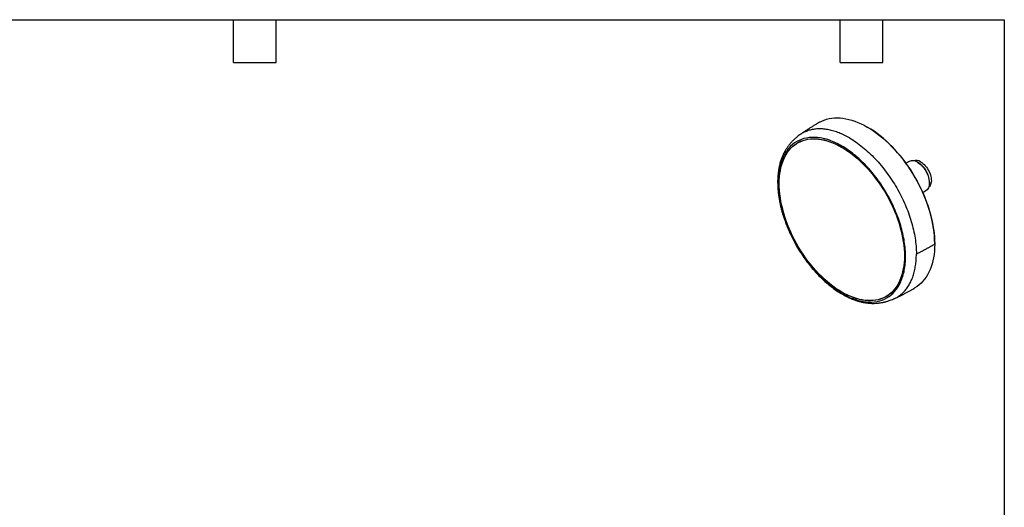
# Model space of a CAD drawing. Header units: millimetres. Extents: x 13 to 546, y 13 to 419.
# Tile 9 of 9: x 196 to 546, y 246 to 419. Entities that reach past the tile are written whole.
import ezdxf

# ---------------------------------------------------------------- set-up
doc = ezdxf.new("R2010")
doc.units = ezdxf.units.MM
doc.header["$LTSCALE"] = 2
doc.linetypes.add('SLD-Solid', pattern=[0])
doc.layers.add('TEXT', color=140, linetype='SLD-Solid', lineweight=25)

msp = doc.modelspace()

# ---------------------------------------------------------------- linework, layer by layer
for p, q in [((497.551, 380.827), (497.339, 380.95)), ((473.242, 375.695), (472.535, 375.286)), ((473.447, 375.81), (473.242, 375.695)), ((512.189, 368.734), (511.104, 368.108)), ((515.579, 368.212), (515.19, 368.437)), ((519.432, 361.089), (519.432, 361.538)), ((517.103, 357.715), (518.189, 358.342)), ((521.341, 339.373), (521.341, 339.618)), ((504.032, 320.725), (504.74, 321.133)), ((504.74, 321.133), (504.942, 321.253))]:
    msp.add_line(p, q)
at = {"flags": 128}
for points in [[(480.36, 382.632), (480.36, 382.632), (481.162, 383.054), (481.998, 383.411), (482.868, 383.705), (483.768, 383.933), (484.697, 384.096), (485.653, 384.193), (486.634, 384.223), (487.638, 384.188), (488.663, 384.087), (489.706, 383.919), (490.765, 383.687), (491.838, 383.389), (492.924, 383.027), (494.018, 382.601), (495.12, 382.113), (496.226, 381.563), (497.335, 380.952), (498.443, 380.283), (499.55, 379.555), (500.651, 378.772), (501.746, 377.934), (502.831, 377.043), (503.904, 376.102), (504.964, 375.111), (506.007, 374.074), (507.031, 372.993), (508.035, 371.869), (509.016, 370.705), (509.972, 369.505), (510.902, 368.269), (511.802, 367.001), (512.671, 365.704), (513.508, 364.381), (514.31, 363.033), (515.076, 361.665), (515.804, 360.279), (516.492, 358.877), (517.14, 357.464), (517.745, 356.042), (518.307, 354.613), (518.824, 353.182), (519.296, 351.75), (519.72, 350.322), (520.097, 348.9), (520.425, 347.488), (520.703, 346.087), (520.932, 344.702), (521.111, 343.335), (521.239, 341.989), (521.315, 340.667), (521.341, 339.372)], [(521.341, 339.618), (521.316, 340.901), (521.239, 342.211), (521.113, 343.545), (520.936, 344.9), (520.709, 346.273), (520.433, 347.661), (520.108, 349.061), (519.734, 350.47), (519.314, 351.886), (518.846, 353.305), (518.334, 354.723), (517.777, 356.139), (517.177, 357.549), (516.535, 358.95), (515.852, 360.339), (515.131, 361.713), (514.372, 363.069), (513.577, 364.405), (512.748, 365.717), (511.886, 367.002), (510.994, 368.259), (510.073, 369.483), (509.125, 370.673), (508.153, 371.827), (507.158, 372.94), (506.142, 374.012), (505.108, 375.04), (504.058, 376.022), (502.995, 376.955), (501.919, 377.838), (500.834, 378.669), (499.742, 379.445), (498.646, 380.166), (497.551, 380.827)], [(488.284, 322.244), (487.222, 322.886), (486.163, 323.585), (485.109, 324.339), (484.062, 325.147), (483.024, 326.006), (481.999, 326.916), (480.987, 327.873), (479.992, 328.876), (479.016, 329.922), (478.061, 331.009), (477.129, 332.135), (476.222, 333.296), (475.343, 334.491), (474.493, 335.717), (473.674, 336.97), (472.889, 338.248), (472.138, 339.549), (471.424, 340.869), (470.748, 342.204), (470.111, 343.553), (469.516, 344.912), (468.963, 346.278), (468.455, 347.648), (467.991, 349.019), (467.573, 350.387), (467.202, 351.75), (466.878, 353.105), (466.603, 354.448), (466.378, 355.776), (466.202, 357.087), (466.076, 358.378), (466, 359.644), (465.975, 360.885), (466, 362.096), (466.076, 363.275), (466.202, 364.42), (466.378, 365.527), (466.603, 366.595), (466.878, 367.621), (467.202, 368.602), (467.573, 369.537), (467.991, 370.423), (468.455, 371.258), (468.963, 372.04), (469.516, 372.768), (470.111, 373.44), (470.748, 374.054), (471.424, 374.609), (472.138, 375.104), (472.889, 375.538), (473.674, 375.909), (474.493, 376.217), (475.343, 376.461), (476.222, 376.641), (477.129, 376.756), (478.061, 376.805), (479.016, 376.79), (479.992, 376.709), (480.987, 376.563), (481.999, 376.353), (483.024, 376.078), (484.062, 375.739), (485.109, 375.338), (486.163, 374.875), (487.222, 374.351), (488.284, 373.768), (489.345, 373.126), (490.404, 372.427), (491.459, 371.673), (492.506, 370.865), (493.543, 370.005), (494.569, 369.096), (495.58, 368.139), (496.575, 367.136), (497.551, 366.09), (498.506, 365.002), (499.438, 363.877), (500.345, 362.715), (501.224, 361.52), (502.074, 360.295), (502.893, 359.041), (503.679, 357.763), (504.43, 356.463), (505.144, 355.143), (505.82, 353.807), (506.456, 352.458), (507.051, 351.099), (507.604, 349.733), (508.113, 348.363), (508.577, 346.993), (508.995, 345.624), (509.366, 344.261), (509.689, 342.907), (509.964, 341.564), (510.19, 340.235), (510.366, 338.924), (510.492, 337.634), (510.568, 336.367), (510.593, 335.127), (510.568, 333.916), (510.492, 332.736), (510.366, 331.592), (510.19, 330.484), (509.964, 329.416), (509.689, 328.391), (509.366, 327.409), (508.995, 326.475), (508.577, 325.589), (508.113, 324.754), (507.604, 323.971), (507.051, 323.244), (506.456, 322.572), (505.82, 321.957), (505.144, 321.402), (504.43, 320.907), (503.679, 320.474), (502.893, 320.102), (502.074, 319.794), (501.224, 319.55), (500.345, 319.371), (499.438, 319.256), (498.506, 319.206), (497.551, 319.222), (496.575, 319.303), (495.58, 319.449), (494.569, 319.659), (493.543, 319.934), (492.506, 320.272), (491.459, 320.673), (490.404, 321.136), (489.345, 321.66), (488.284, 322.244)], [(488.284, 322.285), (487.224, 322.926), (486.166, 323.624), (485.114, 324.377), (484.068, 325.183), (483.032, 326.041), (482.008, 326.949), (480.999, 327.905), (480.005, 328.906), (479.031, 329.951), (478.077, 331.036), (477.147, 332.16), (476.242, 333.32), (475.364, 334.513), (474.515, 335.736), (473.697, 336.988), (472.913, 338.264), (472.163, 339.562), (471.45, 340.88), (470.775, 342.214), (470.14, 343.56), (469.546, 344.917), (468.994, 346.281), (468.486, 347.649), (468.023, 349.017), (467.605, 350.384), (467.235, 351.745), (466.912, 353.097), (466.638, 354.438), (466.412, 355.764), (466.237, 357.073), (466.111, 358.361), (466.035, 359.626), (466.01, 360.864), (466.035, 362.074), (466.111, 363.251), (466.237, 364.394), (466.412, 365.5), (466.638, 366.566), (466.912, 367.59), (467.235, 368.57), (467.605, 369.503), (468.023, 370.387), (468.486, 371.221), (468.994, 372.002), (469.546, 372.729), (470.14, 373.4), (470.775, 374.013), (471.45, 374.567), (472.163, 375.061), (472.913, 375.494), (473.697, 375.865), (474.515, 376.172), (475.364, 376.416), (476.242, 376.596), (477.147, 376.71), (478.077, 376.76), (479.031, 376.744), (480.005, 376.663), (480.999, 376.518), (482.008, 376.308), (483.032, 376.033), (484.068, 375.696), (485.114, 375.295), (486.166, 374.833), (487.224, 374.31), (488.284, 373.727), (489.344, 373.086), (490.401, 372.388), (491.454, 371.635), (492.499, 370.829), (493.535, 369.97), (494.559, 369.062), (495.569, 368.107), (496.562, 367.105), (497.537, 366.061), (498.49, 364.976), (499.421, 363.852), (500.326, 362.692), (501.204, 361.499), (502.053, 360.275), (502.87, 359.024), (503.654, 357.748), (504.404, 356.449), (505.117, 355.132), (505.792, 353.798), (506.427, 352.451), (507.022, 351.094), (507.573, 349.731), (508.082, 348.363), (508.545, 346.994), (508.962, 345.628), (509.333, 344.267), (509.655, 342.915), (509.93, 341.574), (510.155, 340.247), (510.331, 338.939), (510.457, 337.651), (510.532, 336.386), (510.558, 335.147), (510.532, 333.938), (510.457, 332.761), (510.331, 331.618), (510.155, 330.512), (509.93, 329.446), (509.655, 328.422), (509.333, 327.442), (508.962, 326.509), (508.545, 325.624), (508.082, 324.791), (507.573, 324.01), (507.022, 323.283), (506.427, 322.612), (505.792, 321.999), (505.117, 321.444), (504.404, 320.95), (503.654, 320.517), (502.87, 320.147), (502.053, 319.839), (501.204, 319.595), (500.326, 319.416), (499.421, 319.302), (498.49, 319.252), (497.537, 319.268), (496.562, 319.348), (495.569, 319.494), (494.559, 319.704), (493.535, 319.978), (492.499, 320.316), (491.454, 320.717), (490.401, 321.179), (489.344, 321.702), (488.284, 322.285)], [(472.868, 375.527), (472.845, 375.513), (472.333, 375.166)], [(515.189, 368.437), (515.656, 368.138), (516.117, 367.783), (516.567, 367.377), (517, 366.923), (517.411, 366.429), (517.795, 365.9), (518.148, 365.342), (518.464, 364.762), (518.741, 364.167), (518.975, 363.565), (519.162, 362.962), (519.302, 362.366), (519.392, 361.785), (519.43, 361.225), (519.417, 360.693), (519.353, 360.195), (519.238, 359.738), (519.074, 359.327), (518.863, 358.967), (518.608, 358.663), (518.311, 358.418), (518.189, 358.342)], [(516.285, 368.621), (516.724, 368.338), (517.158, 368.001), (517.58, 367.614), (517.986, 367.183), (518.369, 366.712), (518.725, 366.207), (519.049, 365.677), (519.337, 365.126), (519.585, 364.564), (519.791, 363.996), (519.95, 363.43), (520.062, 362.874), (520.125, 362.335), (520.137, 361.82), (520.1, 361.335), (520.012, 360.888), (519.876, 360.483), (519.694, 360.126), (519.466, 359.822), (519.198, 359.575), (519.175, 359.558)], [(521.341, 339.372), (521.315, 338.107), (521.239, 336.874), (521.111, 335.675), (520.932, 334.514), (520.703, 333.394), (520.425, 332.315), (520.097, 331.281), (519.72, 330.294), (519.296, 329.356), (518.824, 328.469), (518.307, 327.634), (517.745, 326.855), (517.14, 326.131), (516.492, 325.466), (515.804, 324.859), (515.076, 324.313), (514.31, 323.829), (514.307, 323.828)], [(503.827, 320.61), (504.386, 320.882), (504.407, 320.893)]]:
    msp.add_lwpolyline(points, dxfattribs=at)
for centre, radius, start, end in [((513.438, 366.053), 2.958, 53.71434, 114.9752), ((514.649, 366.231), 2.896, 55.60184, 108.36872), ((511.113, 361.185), 8.326, 2.42869, 57.57131)]:
    msp.add_arc(centre, radius, start, end)
for points, knots in [([(480.36, 382.632), (480.113, 382.49), (479.61, 382.199), (478.8, 381.727), (477.93, 381.21), (477.003, 380.646), (476.046, 380.046), (475.124, 379.445), (474.26, 378.858), (473.601, 378.392), (473.221, 378.112), (473.104, 378.026)], [0, 0, 0, 0, 0.1098382, 0.2234921, 0.3456598, 0.4740338, 0.6050534, 0.7343427, 0.8457271, 0.9527592, 1, 1, 1, 1]), ([(491.007, 377.064), (490.384, 377.407), (489.138, 378.094), (487.28, 378.903), (485.445, 379.543), (483.644, 379.996), (481.889, 380.262), (480.19, 380.338), (478.558, 380.224), (477.002, 379.923), (475.535, 379.43), (474.225, 378.806), (473.459, 378.261), (473.11, 378.013)], [0, 0, 0, 0, 0.0922429, 0.184486, 0.2767288, 0.3689719, 0.4612148, 0.5534577, 0.6457008, 0.7379436, 0.8301866, 0.9224296, 1, 1, 1, 1]), ([(473.105, 378.026), (472.892, 377.865), (472.518, 377.581), (472.049, 377.191), (471.72, 376.903), (471.465, 376.672), (471.188, 376.412), (470.852, 376.084), (470.503, 375.722), (470.187, 375.375), (469.892, 375.036), (469.586, 374.666), (469.269, 374.259), (468.839, 373.67), (468.363, 372.947), (467.878, 372.107), (467.446, 371.257), (467.098, 370.468), (466.817, 369.745), (466.594, 369.109), (466.38, 368.418), (466.176, 367.671), (465.989, 366.864), (465.827, 366.025), (465.701, 365.21), (465.611, 364.475), (465.552, 363.858), (465.515, 363.369), (465.492, 362.981), (465.474, 362.612), (465.459, 362.172), (465.447, 361.527), (465.452, 360.637), (465.498, 359.461), (465.602, 358.116), (465.767, 356.709), (465.991, 355.255), (466.265, 353.82), (466.582, 352.43), (466.898, 351.209), (467.233, 350.036), (467.62, 348.803), (468.102, 347.401), (468.691, 345.847), (469.4, 344.147), (470.235, 342.331), (471.173, 340.477), (472.304, 338.436), (473.613, 336.299), (475.102, 334.114), (476.609, 332.113), (478.148, 330.253), (479.745, 328.499), (481.417, 326.834), (483.147, 325.283), (484.891, 323.886), (486.602, 322.669), (488.015, 321.784), (489.112, 321.165), (489.88, 320.763), (490.563, 320.429), (491.234, 320.124), (491.962, 319.816), (492.799, 319.495), (493.741, 319.178), (494.775, 318.883), (495.78, 318.652), (496.737, 318.483), (497.635, 318.369), (498.526, 318.3), (499.402, 318.277), (500.223, 318.298), (500.873, 318.344), (501.393, 318.398), (501.845, 318.456), (502.351, 318.535), (502.853, 318.63), (503.273, 318.721), (503.613, 318.803), (503.918, 318.881), (504.25, 318.972), (504.665, 319.094), (505.204, 319.269), (505.903, 319.519), (506.41, 319.731), (506.69, 319.848)], [0, 0, 0, 0, 0.00906419, 0.01595506, 0.02065121, 0.02382374, 0.02765537, 0.03391985, 0.04047051, 0.04560087, 0.0507217, 0.05670361, 0.0637415, 0.07060254, 0.08499691, 0.09766703, 0.11069523, 0.12489145, 0.13354244, 0.14278096, 0.15260606, 0.16301673, 0.1740119, 0.18559032, 0.19658866, 0.20590632, 0.21387013, 0.2199988, 0.22429565, 0.22839119, 0.23385528, 0.24068724, 0.25220624, 0.26626468, 0.28282043, 0.29949504, 0.3148903, 0.33233689, 0.34778982, 0.36125134, 0.37281596, 0.38652846, 0.40193454, 0.41903392, 0.4378264, 0.45831206, 0.47977751, 0.50061688, 0.52863663, 0.5553166, 0.58065929, 0.60513625, 0.62993731, 0.65512186, 0.68069116, 0.70611461, 0.73042075, 0.75358955, 0.76581383, 0.77660511, 0.7859002, 0.79454611, 0.8046664, 0.81614668, 0.82916255, 0.84352841, 0.85875043, 0.87083944, 0.88341115, 0.89639481, 0.90873249, 0.92005628, 0.92971844, 0.93470523, 0.94033998, 0.94699934, 0.95378235, 0.95918942, 0.96279796, 0.96644864, 0.97033756, 0.97479609, 0.98123169, 0.989642, 1, 1, 1, 1]), ([(488.284, 374.191), (486.8, 375.048), (485.316, 375.736), (482.404, 376.747), (480.977, 377.071), (478.235, 377.343), (476.92, 377.29), (474.452, 376.811), (473.299, 376.384), (471.2, 375.172), (470.254, 374.387), (468.605, 372.489), (467.902, 371.376), (466.766, 368.865), (466.333, 367.467), (465.754, 364.439), (465.608, 362.81), (465.608, 359.382), (465.754, 357.584), (466.333, 353.888), (466.766, 351.99), (467.902, 348.168), (468.605, 346.243), (470.254, 342.441), (471.2, 340.564), (473.299, 336.929), (474.452, 335.171), (476.92, 331.842), (478.235, 330.271), (480.977, 327.376), (482.404, 326.052), (485.316, 323.703), (486.8, 322.678), (488.284, 321.821)], [0, 0, 0, 0, 0.0625, 0.0625, 0.125, 0.125, 0.1875, 0.1875, 0.25, 0.25, 0.3125, 0.3125, 0.375, 0.375, 0.4375, 0.4375, 0.5, 0.5, 0.5625, 0.5625, 0.625, 0.625, 0.6875, 0.6875, 0.75, 0.75, 0.8125, 0.8125, 0.875, 0.875, 0.9375, 0.9375, 1, 1, 1, 1]), ([(491.007, 377.064), (492.565, 376.164), (494.123, 375.088), (497.179, 372.622), (498.677, 371.233), (501.555, 368.194), (502.936, 366.545), (505.526, 363.05), (506.736, 361.205), (508.939, 357.389), (509.932, 355.419), (511.663, 351.428), (512.401, 349.408), (513.594, 345.395), (514.048, 343.403), (514.656, 339.524), (514.809, 337.636), (514.809, 335.837)], [0, 0, 0, 0, 0.125, 0.125, 0.25, 0.25, 0.375, 0.375, 0.5, 0.5, 0.625, 0.625, 0.75, 0.75, 0.875, 0.875, 1, 1, 1, 1]), ([(488.284, 321.821), (489.768, 320.964), (491.252, 320.276), (494.163, 319.264), (495.59, 318.94), (498.332, 318.669), (499.648, 318.721), (502.116, 319.201), (503.268, 319.628), (505.367, 320.84), (506.313, 321.625), (507.962, 323.523), (508.665, 324.636), (509.801, 327.147), (510.234, 328.545), (510.813, 331.572), (510.959, 333.202), (510.959, 336.629), (510.813, 338.427), (510.234, 342.123), (509.801, 344.021), (508.665, 347.844), (507.962, 349.768), (506.313, 353.57), (505.367, 355.447), (503.268, 359.083), (502.116, 360.841), (499.648, 364.17), (498.332, 365.741), (495.59, 368.636), (494.163, 369.959), (491.252, 372.309), (489.768, 373.334), (488.284, 374.191)], [0, 0, 0, 0, 0.0625, 0.0625, 0.125, 0.125, 0.1875, 0.1875, 0.25, 0.25, 0.3125, 0.3125, 0.375, 0.375, 0.4375, 0.4375, 0.5, 0.5, 0.5625, 0.5625, 0.625, 0.625, 0.6875, 0.6875, 0.75, 0.75, 0.8125, 0.8125, 0.875, 0.875, 0.9375, 0.9375, 1, 1, 1, 1]), ([(514.809, 335.837), (514.873, 335.868), (515.066, 335.961), (515.384, 336.116), (515.764, 336.305), (516.14, 336.496), (516.514, 336.689), (516.885, 336.883), (517.253, 337.078), (517.62, 337.275), (517.984, 337.473), (518.346, 337.672), (518.707, 337.872), (519.066, 338.073), (519.424, 338.274), (519.781, 338.477), (520.137, 338.68), (520.486, 338.88), (520.888, 339.111), (521.171, 339.274), (521.341, 339.372)], [0.29611951, 0.29611951, 0.29611951, 0.29611951, 0.31510264, 0.35325409, 0.39137737, 0.42947767, 0.46755936, 0.50562606, 0.54368084, 0.58172621, 0.61976431, 0.65779685, 0.69582528, 0.73385075, 0.77187416, 0.80989623, 0.84791749, 0.8859383, 0.92230493, 0.97718881, 0.97718881, 0.97718881, 0.97718881]), ([(506.681, 319.859), (507.072, 320.038), (507.927, 320.43), (509.123, 321.253), (510.284, 322.277), (511.322, 323.474), (512.237, 324.831), (513.02, 326.341), (513.667, 327.994), (514.176, 329.78), (514.539, 331.689), (514.767, 333.703), (514.795, 335.126), (514.809, 335.837)], [0, 0, 0, 0, 0.0777545, 0.1699791, 0.2622037, 0.3544281, 0.4466528, 0.5388773, 0.6311018, 0.7233264, 0.8155508, 0.9077755, 1, 1, 1, 1]), ([(506.689, 319.848), (506.994, 319.983), (507.602, 320.251), (508.504, 320.68), (509.415, 321.132), (510.344, 321.613), (511.282, 322.117), (512.217, 322.634), (513.092, 323.129), (513.786, 323.527), (514.17, 323.749), (514.307, 323.828)], [0, 0, 0, 0, 0.1088054, 0.2172537, 0.3309612, 0.4498783, 0.5734871, 0.700558, 0.8285682, 0.9388857, 1, 1, 1, 1])]:
    msp.add_open_spline(points, degree=3, knots=knots)
at = {"layer": 'TEXT'}
for p, q in [((12.7, 419.1), (546.1, 419.1)), ((271.78, 403.86), (271.78, 419.1)), ((287.02, 403.86), (287.02, 419.1)), ((487.68, 403.86), (487.68, 419.1)), ((502.92, 403.86), (502.92, 419.1)), ((546.1, 419.1), (546.1, 12.7)), ((271.78, 403.86), (287.02, 403.86)), ((487.68, 403.86), (502.92, 403.86))]:
    msp.add_line(p, q, dxfattribs=at)

doc.saveas('drawing.dxf')
